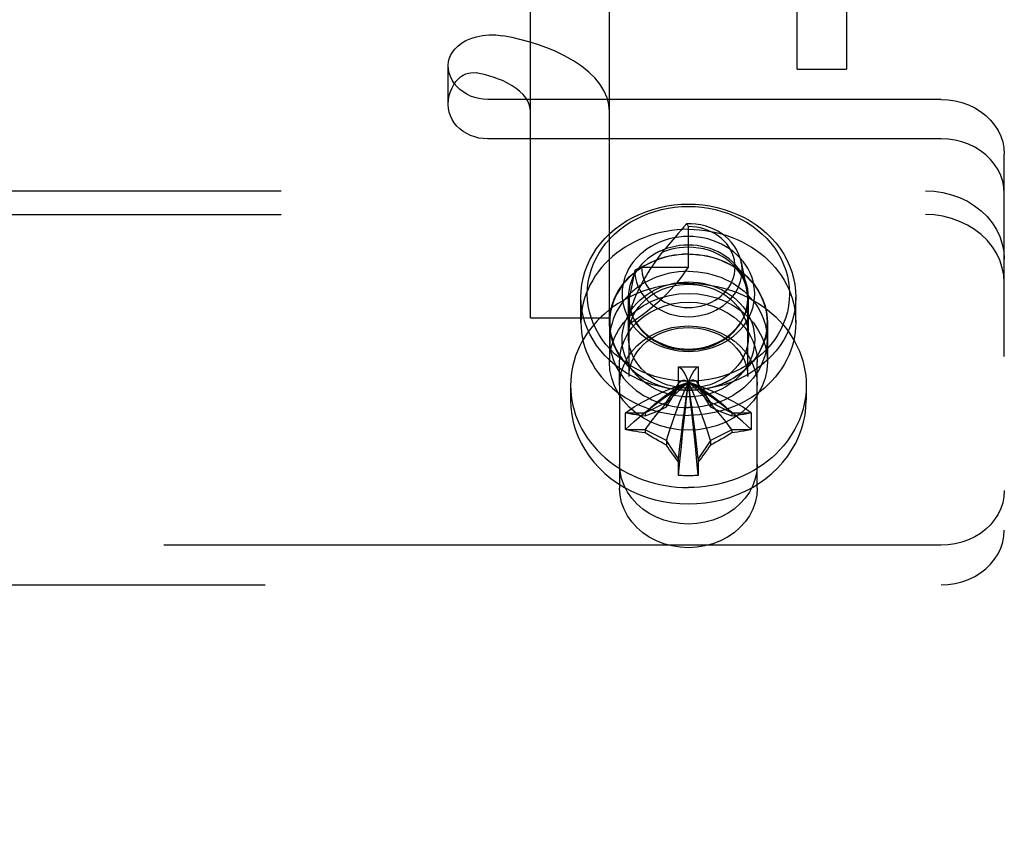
# Model space of a CAD drawing. Header units: inches. Extents: x 0 to 224, y 0 to 145.
# Tile 58 of 125: x 140.01 to 141.57, y 83.67 to 84.96. Entities that reach past the tile are written whole.
import ezdxf

# ---------------------------------------------------------------- set-up
doc = ezdxf.new("R2010")
doc.units = ezdxf.units.IN
doc.header["$LTSCALE"] = 12.302632
doc.header["$MEASUREMENT"] = 0
doc.linetypes.add('HIDDEN', pattern=[0.2, 0.1, -0.1])
doc.layers.add('02___PRT_ALL_AXES', color=7, linetype='CONTINUOUS')
doc.layers.add('DEFAULT_2', color=8, linetype='HIDDEN')

msp = doc.modelspace()

# ---------------------------------------------------------------- linework, layer by layer
at = {"layer": '02___PRT_ALL_AXES', "color": 8, "linetype": 'HIDDEN'}
for p, q in [((140.9028, 84.4782), (140.9028, 84.5182)), ((141.2428, 84.4782), (141.2428, 84.5182)), ((140.9478, 84.4782), (140.9478, 84.4157)), ((140.9483, 84.4512), (140.9483, 84.4782)), ((141.1973, 84.4512), (141.1973, 84.4782)), ((141.1978, 84.4782), (141.1978, 84.4157)), ((140.9638, 84.3782), (140.9638, 84.4157)), ((141.1818, 84.3782), (141.1818, 84.4157)), ((140.9638, 84.3782), (140.9638, 84.2159)), ((141.1818, 84.2159), (141.1818, 84.3782))]:
    msp.add_line(p, q, dxfattribs=at)
for points in [[(141.0728, 84.6255), (141.0639, 84.6253), (141.055, 84.6247), (141.0462, 84.6236), (141.0374, 84.6222), (141.0288, 84.6204), (141.0202, 84.6183), (141.0118, 84.6157), (141.0036, 84.6127), (140.9956, 84.6094), (140.9878, 84.6057), (140.9802, 84.6017), (140.9728, 84.5973), (140.9658, 84.5927), (140.959, 84.5876), (140.9526, 84.5823), (140.9464, 84.5767), (140.9407, 84.5709), (140.9352, 84.5648), (140.9302, 84.5584), (140.9255, 84.5518), (140.9213, 84.5451), (140.9175, 84.5381), (140.9141, 84.531), (140.9111, 84.5237), (140.9086, 84.5163), (140.9065, 84.5088), (140.9049, 84.5013), (140.9037, 84.4936), (140.903, 84.4859), (140.9028, 84.4782)], [(141.0728, 84.6255), (141.0817, 84.6253), (141.0905, 84.6247), (141.0994, 84.6236), (141.1081, 84.6222), (141.1168, 84.6204), (141.1253, 84.6183), (141.1337, 84.6157), (141.1419, 84.6127), (141.1499, 84.6094), (141.1578, 84.6057), (141.1654, 84.6017), (141.1727, 84.5973), (141.1798, 84.5927), (141.1865, 84.5876), (141.193, 84.5823), (141.1991, 84.5767), (141.2049, 84.5709), (141.2103, 84.5648), (141.2153, 84.5584), (141.22, 84.5518), (141.2242, 84.5451), (141.2281, 84.5381), (141.2315, 84.531), (141.2344, 84.5237), (141.237, 84.5163), (141.2391, 84.5088), (141.2407, 84.5013), (141.2418, 84.4936), (141.2425, 84.4859), (141.2428, 84.4782)], [(140.9478, 84.4782), (140.9487, 84.4914), (140.9514, 84.5041), (140.9559, 84.5166), (140.9621, 84.5285), (140.9699, 84.5397), (140.9792, 84.55), (140.9899, 84.5593), (141.0018, 84.5673), (141.0147, 84.5741), (141.0284, 84.5795), (141.0429, 84.5833), (141.0577, 84.5857), (141.0728, 84.5865), (141.0878, 84.5857), (141.1027, 84.5833), (141.1171, 84.5795), (141.1309, 84.5741), (141.1438, 84.5673), (141.1556, 84.5593), (141.1663, 84.55), (141.1756, 84.5397), (141.1834, 84.5285), (141.1896, 84.5166), (141.1941, 84.5041), (141.1968, 84.4914), (141.1978, 84.4782)], [(141.0728, 84.5861), (141.0652, 84.5859), (141.0578, 84.5853), (141.0503, 84.5843), (141.043, 84.5829), (141.0357, 84.5812), (141.0286, 84.5791), (141.0217, 84.5766), (141.0149, 84.5737), (141.0084, 84.5705), (141.002, 84.567), (140.996, 84.5631), (140.9902, 84.5589), (140.9847, 84.5545), (140.9796, 84.5497), (140.9748, 84.5447), (140.9703, 84.5395), (140.9662, 84.534), (140.9625, 84.5283), (140.9592, 84.5225), (140.9564, 84.5165), (140.9539, 84.5103), (140.9519, 84.504), (140.9503, 84.4977), (140.9492, 84.4912), (140.9485, 84.4847), (140.9483, 84.4782)], [(141.0728, 84.5861), (141.0803, 84.5859), (141.0878, 84.5853), (141.0952, 84.5843), (141.1026, 84.5829), (141.1098, 84.5812), (141.1169, 84.5791), (141.1239, 84.5766), (141.1306, 84.5737), (141.1372, 84.5705), (141.1435, 84.567), (141.1495, 84.5631), (141.1553, 84.5589), (141.1608, 84.5545), (141.166, 84.5497), (141.1708, 84.5447), (141.1752, 84.5395), (141.1793, 84.534), (141.183, 84.5283), (141.1863, 84.5225), (141.1892, 84.5165), (141.1916, 84.5103), (141.1936, 84.504), (141.1952, 84.4977), (141.1964, 84.4912), (141.197, 84.4847), (141.1973, 84.4782)], [(141.0728, 84.5591), (141.0652, 84.5589), (141.0578, 84.5583), (141.0503, 84.5573), (141.043, 84.5559), (141.0357, 84.5542), (141.0286, 84.5521), (141.0217, 84.5496), (141.0149, 84.5467), (141.0084, 84.5435), (141.002, 84.54), (140.996, 84.5361), (140.9902, 84.5319), (140.9847, 84.5275), (140.9796, 84.5227), (140.9748, 84.5177), (140.9703, 84.5125), (140.9662, 84.507), (140.9625, 84.5013), (140.9592, 84.4955), (140.9564, 84.4895), (140.9539, 84.4833), (140.9519, 84.477), (140.9503, 84.4707), (140.9492, 84.4642), (140.9485, 84.4577), (140.9483, 84.4512)], [(141.0728, 84.5591), (141.0803, 84.5589), (141.0878, 84.5583), (141.0952, 84.5573), (141.1026, 84.5559), (141.1098, 84.5542), (141.1169, 84.5521), (141.1239, 84.5496), (141.1306, 84.5467), (141.1372, 84.5435), (141.1435, 84.54), (141.1495, 84.5361), (141.1553, 84.5319), (141.1608, 84.5275), (141.166, 84.5227), (141.1708, 84.5177), (141.1752, 84.5125), (141.1793, 84.507), (141.183, 84.5013), (141.1863, 84.4955), (141.1892, 84.4895), (141.1916, 84.4833), (141.1936, 84.477), (141.1952, 84.4707), (141.1964, 84.4642), (141.197, 84.4577), (141.1973, 84.4512)], [(140.9478, 84.4157), (140.9487, 84.4289), (140.9514, 84.4416), (140.9559, 84.4541), (140.9621, 84.466), (140.9699, 84.4772), (140.9792, 84.4875), (140.9899, 84.4968), (141.0018, 84.5048), (141.0147, 84.5116), (141.0284, 84.517), (141.0429, 84.5208), (141.0577, 84.5232), (141.0728, 84.524), (141.0878, 84.5232), (141.1027, 84.5208), (141.1171, 84.517), (141.1309, 84.5116), (141.1438, 84.5048), (141.1556, 84.4968), (141.1663, 84.4875), (141.1756, 84.4772), (141.1834, 84.466), (141.1896, 84.4541), (141.1941, 84.4416), (141.1968, 84.4289), (141.1978, 84.4157)], [(140.9638, 84.4157), (140.9646, 84.4272), (140.9669, 84.4383), (140.9709, 84.4492), (140.9763, 84.4596), (140.9831, 84.4694), (140.9912, 84.4783), (141.0005, 84.4864), (141.0108, 84.4934), (141.0221, 84.4993), (141.0341, 84.504), (141.0467, 84.5074), (141.0596, 84.5094), (141.0728, 84.5101), (141.0859, 84.5094), (141.0988, 84.5074), (141.1114, 84.504), (141.1234, 84.4993), (141.1347, 84.4934), (141.145, 84.4864), (141.1544, 84.4783), (141.1625, 84.4694), (141.1693, 84.4596), (141.1747, 84.4492), (141.1786, 84.4383), (141.181, 84.4272), (141.1818, 84.4157)], [(140.9028, 84.4782), (140.903, 84.4705), (140.9037, 84.4628), (140.9049, 84.4552), (140.9065, 84.4476), (140.9086, 84.4401), (140.9111, 84.4327), (140.9141, 84.4255), (140.9175, 84.4184), (140.9213, 84.4114), (140.9255, 84.4046), (140.9302, 84.3981), (140.9352, 84.3917), (140.9407, 84.3856), (140.9464, 84.3797), (140.9526, 84.3741), (140.959, 84.3688), (140.9658, 84.3638), (140.9728, 84.3591), (140.9802, 84.3548), (140.9878, 84.3507), (140.9956, 84.3471), (141.0036, 84.3437), (141.0118, 84.3408), (141.0202, 84.3382), (141.0288, 84.336), (141.0374, 84.3342), (141.0462, 84.3328), (141.055, 84.3318), (141.0639, 84.3312), (141.0728, 84.331)], [(141.1978, 84.4782), (141.1968, 84.4651), (141.1941, 84.4523), (141.1896, 84.4399), (141.1834, 84.4279), (141.1756, 84.4167), (141.1663, 84.4065), (141.1556, 84.3972), (141.1438, 84.3891), (141.1309, 84.3824), (141.1171, 84.377), (141.1027, 84.3731), (141.0878, 84.3708), (141.0728, 84.37), (141.0577, 84.3708), (141.0429, 84.3731), (141.0284, 84.377), (141.0147, 84.3824), (141.0018, 84.3891), (140.9899, 84.3972), (140.9792, 84.4065), (140.9699, 84.4167), (140.9621, 84.4279), (140.9559, 84.4399), (140.9514, 84.4523), (140.9487, 84.4651), (140.9478, 84.4782)], [(140.9483, 84.4782), (140.9485, 84.4717), (140.9492, 84.4652), (140.9503, 84.4588), (140.9519, 84.4524), (140.9539, 84.4462), (140.9564, 84.44), (140.9592, 84.434), (140.9625, 84.4281), (140.9662, 84.4225), (140.9703, 84.417), (140.9748, 84.4117), (140.9796, 84.4067), (140.9847, 84.402), (140.9902, 84.3975), (140.996, 84.3934), (141.002, 84.3895), (141.0084, 84.386), (141.0149, 84.3828), (141.0217, 84.3799), (141.0286, 84.3774), (141.0357, 84.3753), (141.043, 84.3736), (141.0503, 84.3722), (141.0578, 84.3712), (141.0652, 84.3706), (141.0728, 84.3704)], [(141.2428, 84.4782), (141.2425, 84.4705), (141.2418, 84.4628), (141.2407, 84.4552), (141.2391, 84.4476), (141.237, 84.4401), (141.2344, 84.4327), (141.2315, 84.4255), (141.2281, 84.4184), (141.2242, 84.4114), (141.22, 84.4046), (141.2153, 84.3981), (141.2103, 84.3917), (141.2049, 84.3856), (141.1991, 84.3797), (141.193, 84.3741), (141.1865, 84.3688), (141.1798, 84.3638), (141.1727, 84.3591), (141.1654, 84.3548), (141.1578, 84.3507), (141.1499, 84.3471), (141.1419, 84.3437), (141.1337, 84.3408), (141.1253, 84.3382), (141.1168, 84.336), (141.1081, 84.3342), (141.0994, 84.3328), (141.0905, 84.3318), (141.0817, 84.3312), (141.0728, 84.331)], [(141.1973, 84.4782), (141.197, 84.4717), (141.1964, 84.4652), (141.1952, 84.4588), (141.1936, 84.4524), (141.1916, 84.4462), (141.1892, 84.44), (141.1863, 84.434), (141.183, 84.4281), (141.1793, 84.4225), (141.1752, 84.417), (141.1708, 84.4117), (141.166, 84.4067), (141.1608, 84.402), (141.1553, 84.3975), (141.1495, 84.3934), (141.1435, 84.3895), (141.1372, 84.386), (141.1306, 84.3828), (141.1239, 84.3799), (141.1169, 84.3774), (141.1098, 84.3753), (141.1026, 84.3736), (141.0952, 84.3722), (141.0878, 84.3712), (141.0803, 84.3706), (141.0728, 84.3704)], [(140.9638, 84.3782), (140.9646, 84.3897), (140.9669, 84.4008), (140.9709, 84.4117), (140.9763, 84.4221), (140.9831, 84.4319), (140.9912, 84.4408), (141.0005, 84.4489), (141.0108, 84.4559), (141.0221, 84.4618), (141.0341, 84.4665), (141.0467, 84.4699), (141.0596, 84.4719), (141.0728, 84.4726), (141.0859, 84.4719), (141.0988, 84.4699), (141.1114, 84.4665), (141.1234, 84.4618), (141.1347, 84.4559), (141.145, 84.4489), (141.1544, 84.4408), (141.1625, 84.4319), (141.1693, 84.4221), (141.1747, 84.4117), (141.1786, 84.4008), (141.181, 84.3897), (141.1818, 84.3782)], [(140.9483, 84.4512), (140.9485, 84.4447), (140.9492, 84.4382), (140.9503, 84.4318), (140.9519, 84.4254), (140.9539, 84.4192), (140.9564, 84.413), (140.9592, 84.407), (140.9625, 84.4011), (140.9662, 84.3955), (140.9703, 84.39), (140.9748, 84.3847), (140.9796, 84.3797), (140.9847, 84.375), (140.9902, 84.3705), (140.996, 84.3664), (141.002, 84.3625), (141.0084, 84.359), (141.0149, 84.3558), (141.0217, 84.3529), (141.0286, 84.3504), (141.0357, 84.3483), (141.043, 84.3466), (141.0503, 84.3452), (141.0578, 84.3442), (141.0652, 84.3436), (141.0728, 84.3434)], [(141.1973, 84.4512), (141.197, 84.4447), (141.1964, 84.4382), (141.1952, 84.4318), (141.1936, 84.4254), (141.1916, 84.4192), (141.1892, 84.413), (141.1863, 84.407), (141.183, 84.4011), (141.1793, 84.3955), (141.1752, 84.39), (141.1708, 84.3847), (141.166, 84.3797), (141.1608, 84.375), (141.1553, 84.3705), (141.1495, 84.3664), (141.1435, 84.3625), (141.1372, 84.359), (141.1306, 84.3558), (141.1239, 84.3529), (141.1169, 84.3504), (141.1098, 84.3483), (141.1026, 84.3466), (141.0952, 84.3452), (141.0878, 84.3442), (141.0803, 84.3436), (141.0728, 84.3434)], [(141.1978, 84.4157), (141.1968, 84.4026), (141.1941, 84.3898), (141.1896, 84.3774), (141.1834, 84.3654), (141.1756, 84.3542), (141.1663, 84.344), (141.1556, 84.3347), (141.1438, 84.3266), (141.1309, 84.3199), (141.1171, 84.3145), (141.1027, 84.3106), (141.0878, 84.3083), (141.0728, 84.3075), (141.0577, 84.3083), (141.0429, 84.3106), (141.0284, 84.3145), (141.0147, 84.3199), (141.0018, 84.3266), (140.9899, 84.3347), (140.9792, 84.344), (140.9699, 84.3542), (140.9621, 84.3654), (140.9559, 84.3774), (140.9514, 84.3898), (140.9487, 84.4026), (140.9478, 84.4157)], [(141.1818, 84.2534), (141.181, 84.2419), (141.1786, 84.2308), (141.1747, 84.2199), (141.1693, 84.2095), (141.1625, 84.1997), (141.1544, 84.1908), (141.145, 84.1827), (141.1347, 84.1757), (141.1234, 84.1698), (141.1114, 84.1651), (141.0988, 84.1617), (141.0859, 84.1596), (141.0728, 84.159), (141.0596, 84.1596), (141.0467, 84.1617), (141.0341, 84.1651), (141.0221, 84.1698), (141.0108, 84.1757), (141.0005, 84.1827), (140.9912, 84.1908), (140.9831, 84.1997), (140.9763, 84.2095), (140.9709, 84.2199), (140.9669, 84.2308), (140.9646, 84.2419), (140.9638, 84.2534)], [(141.1818, 84.2159), (141.181, 84.2044), (141.1786, 84.1933), (141.1747, 84.1824), (141.1693, 84.172), (141.1625, 84.1622), (141.1544, 84.1533), (141.145, 84.1452), (141.1347, 84.1382), (141.1234, 84.1323), (141.1114, 84.1276), (141.0988, 84.1242), (141.0859, 84.1221), (141.0728, 84.1215), (141.0596, 84.1221), (141.0467, 84.1242), (141.0341, 84.1276), (141.0221, 84.1323), (141.0108, 84.1382), (141.0005, 84.1452), (140.9912, 84.1533), (140.9831, 84.1622), (140.9763, 84.172), (140.9709, 84.1824), (140.9669, 84.1933), (140.9646, 84.2044), (140.9638, 84.2159)]]:
    msp.add_lwpolyline(points, dxfattribs=at)
at = {"layer": 'DEFAULT_2', "color": 8, "linetype": 'HIDDEN'}
for p, q in [((141.2448, 84.8792), (141.2448, 85.9712)), ((141.3228, 85.9712), (141.3228, 84.8792)), ((140.8228, 84.4852), (140.8228, 85.8013)), ((140.9478, 84.4852), (140.9478, 85.8013)), ((140.6928, 84.8228), (140.6928, 84.8853)), ((141.2448, 84.8792), (141.3228, 84.8792)), ((141.4728, 84.8311), (140.7553, 84.8311)), ((141.4728, 84.7686), (140.7553, 84.7686)), ((141.5728, 84.5406), (141.5728, 84.7445)), ((139.1978, 84.6864), (141.4478, 84.6864)), ((139.1978, 84.6489), (141.4478, 84.6489)), ((141.0728, 84.5657), (141.0728, 84.6298)), ((141.1565, 84.5735), (141.1653, 84.5298)), ((140.9878, 84.5608), (140.9788, 84.5157)), ((140.9988, 84.5657), (140.9878, 84.5608)), ((140.9988, 84.5657), (141.0728, 84.5657)), ((141.5728, 81.9634), (141.5728, 84.5406)), ((140.9778, 84.4562), (140.9778, 84.5182)), ((140.9788, 84.3923), (140.9788, 84.5157)), ((141.1668, 84.3923), (141.1668, 84.5157)), ((141.1678, 84.4562), (141.1678, 84.5182)), ((140.8228, 84.4851), (140.9478, 84.4851)), ((141.0573, 84.4077), (141.0882, 84.4077)), ((141.0573, 84.4067), (141.0573, 84.4077)), ((141.0573, 84.3759), (141.0573, 84.4067)), ((141.0882, 84.4077), (141.0883, 84.4067)), ((141.0883, 84.4067), (141.0883, 84.3759)), ((141.0379, 84.3518), (141.0578, 84.3817)), ((141.0573, 84.3809), (141.0578, 84.3817)), ((141.0703, 84.3824), (141.0728, 84.3836)), ((141.0715, 84.383), (141.0728, 84.3836)), ((141.0752, 84.3824), (141.0728, 84.3836)), ((141.1077, 84.3518), (141.0877, 84.3817)), ((141.0883, 84.3809), (141.0877, 84.3817)), ((140.8863, 84.3782), (140.8863, 84.355)), ((141.2593, 84.3782), (141.2593, 84.355)), ((141.0043, 84.335), (141.0379, 84.3518)), ((141.0379, 84.3518), (141.039, 84.3536)), ((141.0379, 84.3518), (141.0379, 84.3443)), ((141.1077, 84.3518), (141.1065, 84.3536)), ((141.1077, 84.3518), (141.1077, 84.3443)), ((141.1077, 84.3518), (141.1413, 84.335)), ((140.9735, 84.3352), (140.9745, 84.335)), ((140.9745, 84.335), (141.0043, 84.335)), ((141.0043, 84.335), (141.0043, 84.33)), ((141.1413, 84.335), (141.1711, 84.335)), ((141.1413, 84.335), (141.1413, 84.33)), ((141.1711, 84.335), (141.172, 84.3352)), ((140.9745, 84.3081), (140.9735, 84.3084)), ((141.0043, 84.3081), (140.9745, 84.3081)), ((141.0043, 84.3081), (141.0043, 84.3031)), ((141.0379, 84.2913), (141.0043, 84.3081)), ((141.1413, 84.3081), (141.1077, 84.2913)), ((141.1711, 84.3081), (141.1413, 84.3081)), ((141.1413, 84.3081), (141.1413, 84.3031)), ((141.172, 84.3084), (141.1711, 84.3081)), ((141.0379, 84.2913), (141.0379, 84.2839)), ((141.0573, 84.2622), (141.0379, 84.2913)), ((141.1077, 84.2913), (141.0883, 84.2622)), ((141.1077, 84.2913), (141.1077, 84.2839)), ((141.0573, 84.2364), (141.0573, 84.2622)), ((141.0883, 84.2622), (141.0883, 84.2364)), ((141.0573, 84.2358), (141.0573, 84.2364)), ((141.0883, 84.2364), (141.0882, 84.2358)), ((141.4728, 84.1253), (139.1728, 84.1253)), ((139.1728, 84.0628), (141.4728, 84.0628))]:
    msp.add_line(p, q, dxfattribs=at)
for points in [[(140.6928, 84.8853), (140.6931, 84.8904), (140.6944, 84.8955), (140.6964, 84.9006), (140.6993, 84.9057), (140.7032, 84.9107), (140.7081, 84.9155), (140.7139, 84.92), (140.7207, 84.9241), (140.7285, 84.9276), (140.7372, 84.9304), (140.7469, 84.9324), (140.7573, 84.9334), (140.768, 84.9332), (140.7792, 84.9318)], [(140.8608, 84.9078), (140.8485, 84.9129), (140.8357, 84.9175), (140.8222, 84.9217), (140.8083, 84.9256), (140.794, 84.9289), (140.7792, 84.9318)], [(140.9478, 84.8119), (140.9468, 84.8228), (140.9441, 84.8335), (140.9395, 84.8441), (140.9331, 84.8545), (140.925, 84.8645), (140.9152, 84.8742), (140.9038, 84.8835), (140.8909, 84.8922), (140.8766, 84.9003), (140.8608, 84.9078)], [(140.7553, 84.8311), (140.7482, 84.8315), (140.7413, 84.8325), (140.7346, 84.8342), (140.7281, 84.8365), (140.722, 84.8394), (140.7163, 84.843), (140.7111, 84.847), (140.7064, 84.8515), (140.7023, 84.8565), (140.699, 84.8618), (140.6963, 84.8674), (140.6943, 84.8732), (140.6932, 84.8792), (140.6928, 84.8853)], [(140.6928, 84.8228), (140.6933, 84.8303), (140.6944, 84.8372), (140.6963, 84.8437), (140.6987, 84.8495), (140.7016, 84.8548), (140.7048, 84.8594), (140.7085, 84.8634), (140.7123, 84.8667), (140.7163, 84.8694), (140.7205, 84.8714), (140.7246, 84.8727), (140.7287, 84.8734), (140.7328, 84.8735), (140.7368, 84.873)], [(140.7784, 84.8608), (140.7722, 84.8634), (140.7656, 84.8657), (140.7588, 84.8679), (140.7517, 84.8698), (140.7444, 84.8716), (140.7368, 84.873)], [(140.8228, 84.8119), (140.8223, 84.8174), (140.8209, 84.8229), (140.8185, 84.8283), (140.8153, 84.8336), (140.8112, 84.8387), (140.8062, 84.8437), (140.8004, 84.8484), (140.7938, 84.8528), (140.7865, 84.857), (140.7784, 84.8608)], [(140.7553, 84.7686), (140.7482, 84.769), (140.7413, 84.77), (140.7346, 84.7717), (140.7281, 84.774), (140.722, 84.7769), (140.7163, 84.7805), (140.7111, 84.7845), (140.7064, 84.789), (140.7023, 84.794), (140.699, 84.7993), (140.6963, 84.8049), (140.6943, 84.8107), (140.6932, 84.8167), (140.6928, 84.8228)], [(141.4728, 84.8311), (141.484, 84.8306), (141.495, 84.829), (141.5058, 84.8263), (141.5162, 84.8226), (141.526, 84.8179), (141.5351, 84.8122), (141.5435, 84.8058), (141.5509, 84.7985), (141.5574, 84.7906), (141.5629, 84.7821), (141.5671, 84.7731), (141.5703, 84.7638), (141.5721, 84.7543), (141.5728, 84.7445)], [(141.5728, 84.682), (141.5721, 84.6918), (141.5703, 84.7013), (141.5671, 84.7106), (141.5629, 84.7196), (141.5574, 84.7281), (141.5509, 84.736), (141.5435, 84.7433), (141.5351, 84.7497), (141.526, 84.7554), (141.5162, 84.7601), (141.5058, 84.7638), (141.495, 84.7665), (141.484, 84.7681), (141.4728, 84.7686)], [(141.4478, 84.6864), (141.4618, 84.6857), (141.4756, 84.6837), (141.489, 84.6803), (141.502, 84.6756), (141.5143, 84.6698), (141.5257, 84.6628), (141.5361, 84.6547), (141.5455, 84.6456), (141.5536, 84.6357), (141.5604, 84.6251), (141.5657, 84.6139), (141.5696, 84.6022), (141.572, 84.5903), (141.5728, 84.5781)], [(140.9028, 84.5182), (140.9032, 84.5283), (140.9044, 84.5383), (140.9063, 84.5483), (140.9091, 84.558), (140.9126, 84.5676), (140.9169, 84.577), (140.9219, 84.5861), (140.9276, 84.5949), (140.934, 84.6033), (140.9411, 84.6113), (140.9487, 84.6189), (140.957, 84.626), (140.9657, 84.6326), (140.975, 84.6387), (140.9848, 84.6442), (140.9949, 84.6491), (141.0055, 84.6534), (141.0163, 84.6571), (141.0274, 84.6601), (141.0386, 84.6625), (141.05, 84.6641), (141.0614, 84.6651), (141.0728, 84.6655)], [(141.0728, 84.6655), (141.0842, 84.6651), (141.0956, 84.6641), (141.1069, 84.6625), (141.1182, 84.6601), (141.1292, 84.6571), (141.1401, 84.6534), (141.1506, 84.6491), (141.1608, 84.6442), (141.1705, 84.6387), (141.1798, 84.6326), (141.1886, 84.626), (141.1968, 84.6189), (141.2045, 84.6113), (141.2115, 84.6033), (141.2179, 84.5949), (141.2236, 84.5861), (141.2286, 84.577), (141.2329, 84.5676), (141.2364, 84.558), (141.2392, 84.5483), (141.2412, 84.5383), (141.2424, 84.5283), (141.2428, 84.5182)], [(141.0728, 84.3847), (141.062, 84.385), (141.0513, 84.3859), (141.0406, 84.3875), (141.03, 84.3897), (141.0196, 84.3925), (141.0094, 84.396), (140.9995, 84.4), (140.99, 84.4047), (140.9808, 84.4099), (140.972, 84.4156), (140.9638, 84.4218), (140.956, 84.4285), (140.9488, 84.4356), (140.9422, 84.4432), (140.9362, 84.4511), (140.9308, 84.4594), (140.9261, 84.4679), (140.922, 84.4767), (140.9187, 84.4858), (140.9161, 84.495), (140.9143, 84.5043), (140.9131, 84.5138), (140.9128, 84.5232), (140.9131, 84.5327), (140.9143, 84.5421), (140.9161, 84.5515), (140.9187, 84.5607), (140.922, 84.5697), (140.9261, 84.5786), (140.9308, 84.5871), (140.9362, 84.5954), (140.9422, 84.6033), (140.9488, 84.6108), (140.956, 84.618), (140.9638, 84.6247), (140.972, 84.6309), (140.9808, 84.6366), (140.9899, 84.6418), (140.9995, 84.6464), (141.0094, 84.6505), (141.0196, 84.6539), (141.03, 84.6568), (141.0406, 84.659), (141.0513, 84.6605), (141.062, 84.6615), (141.0728, 84.6618)], [(141.0728, 84.6618), (141.0835, 84.6615), (141.0942, 84.6605), (141.1049, 84.659), (141.1155, 84.6568), (141.1259, 84.6539), (141.1361, 84.6505), (141.146, 84.6464), (141.1556, 84.6418), (141.1648, 84.6366), (141.1735, 84.6309), (141.1818, 84.6247), (141.1895, 84.618), (141.1967, 84.6108), (141.2034, 84.6033), (141.2094, 84.5954), (141.2147, 84.5871), (141.2195, 84.5786), (141.2235, 84.5697), (141.2268, 84.5607), (141.2294, 84.5515), (141.2313, 84.5421), (141.2324, 84.5327), (141.2328, 84.5232), (141.2324, 84.5138), (141.2313, 84.5043), (141.2294, 84.495), (141.2268, 84.4858), (141.2235, 84.4767), (141.2195, 84.4679), (141.2147, 84.4594), (141.2094, 84.4511), (141.2034, 84.4432), (141.1967, 84.4356), (141.1895, 84.4285), (141.1818, 84.4218), (141.1735, 84.4156), (141.1648, 84.4099), (141.1556, 84.4047), (141.146, 84.4), (141.1361, 84.396), (141.1259, 84.3925), (141.1155, 84.3897), (141.1049, 84.3875), (141.0942, 84.3859), (141.0835, 84.385), (141.0728, 84.3847)], [(141.5728, 84.5406), (141.572, 84.5528), (141.5696, 84.5647), (141.5657, 84.5764), (141.5604, 84.5876), (141.5536, 84.5982), (141.5455, 84.6081), (141.5361, 84.6172), (141.5257, 84.6253), (141.5143, 84.6323), (141.502, 84.6381), (141.489, 84.6428), (141.4756, 84.6462), (141.4618, 84.6482), (141.4478, 84.6489)], [(141.0696, 84.6343), (141.0656, 84.6294), (141.0613, 84.6242), (141.0567, 84.6187), (141.0518, 84.613)], [(141.1565, 84.5735), (141.1561, 84.5753), (141.1543, 84.5816), (141.1518, 84.5878), (141.1488, 84.5937), (141.1452, 84.5993), (141.141, 84.6047), (141.1362, 84.6097), (141.131, 84.6144), (141.1253, 84.6186), (141.1193, 84.6224), (141.1128, 84.6257), (141.1061, 84.6285), (141.0991, 84.6308), (141.0919, 84.6325), (141.0845, 84.6337), (141.077, 84.6343), (141.0696, 84.6343)], [(141.0696, 84.6343), (141.0704, 84.6331), (141.0712, 84.632), (141.072, 84.6309), (141.0728, 84.6298)], [(140.9988, 84.5657), (140.999, 84.5603), (140.9998, 84.5548), (141.0012, 84.5494), (141.0031, 84.5441), (141.0055, 84.5389), (141.0085, 84.534), (141.0119, 84.5292), (141.0159, 84.5248), (141.0202, 84.5206), (141.025, 84.5168), (141.0301, 84.5134), (141.0355, 84.5104), (141.0412, 84.5078), (141.0472, 84.5056), (141.0533, 84.5039), (141.0596, 84.5027), (141.066, 84.5019), (141.0725, 84.5017), (141.079, 84.5019), (141.0854, 84.5026), (141.0917, 84.5038), (141.0979, 84.5054), (141.1038, 84.5076), (141.1096, 84.5101), (141.115, 84.5131), (141.1202, 84.5165), (141.1249, 84.5203), (141.1293, 84.5244), (141.1333, 84.5288), (141.1368, 84.5336), (141.1398, 84.5385), (141.1422, 84.5437), (141.1442, 84.549), (141.1456, 84.5545), (141.1465, 84.56), (141.1468, 84.5656), (141.1465, 84.5712), (141.1457, 84.5768), (141.1443, 84.5822), (141.1423, 84.5876), (141.1399, 84.5927), (141.1369, 84.5977), (141.1334, 84.6024), (141.1295, 84.6069), (141.1251, 84.611), (141.1204, 84.6148), (141.1153, 84.6182), (141.1098, 84.6212), (141.1041, 84.6238), (141.0981, 84.6259), (141.092, 84.6276), (141.0856, 84.6288), (141.0793, 84.6296), (141.0728, 84.6298)], [(141.0728, 84.6142), (141.0651, 84.6139), (141.0574, 84.6132), (141.0498, 84.612), (141.0422, 84.6102), (141.0347, 84.608), (141.0275, 84.6053), (141.0205, 84.6021), (141.0138, 84.5985), (141.0074, 84.5944), (141.0015, 84.59), (140.9959, 84.5852), (140.9908, 84.58), (140.9861, 84.5746), (140.9819, 84.5688), (140.9782, 84.5628), (140.9751, 84.5565), (140.9724, 84.5501), (140.9704, 84.5435), (140.9689, 84.5368), (140.9681, 84.53), (140.9678, 84.5232), (140.9681, 84.5164), (140.9689, 84.5097), (140.9704, 84.503), (140.9725, 84.4964), (140.9751, 84.4899), (140.9782, 84.4837), (140.9819, 84.4777), (140.9861, 84.4719), (140.9908, 84.4664), (140.9959, 84.4613), (141.0015, 84.4565), (141.0074, 84.4521), (141.0138, 84.448), (141.0205, 84.4444), (141.0275, 84.4412), (141.0348, 84.4385), (141.0422, 84.4362), (141.0498, 84.4345), (141.0575, 84.4333), (141.0651, 84.4325), (141.0728, 84.4323)], [(141.0728, 84.6005), (141.0658, 84.6003), (141.0589, 84.5996), (141.052, 84.5985), (141.0451, 84.5969), (141.0384, 84.5949), (141.0318, 84.5925), (141.0255, 84.5896), (141.0194, 84.5863), (141.0136, 84.5826), (141.0082, 84.5786), (141.0032, 84.5743), (140.9986, 84.5696), (140.9943, 84.5647), (140.9905, 84.5595), (140.9872, 84.554), (140.9844, 84.5484), (140.982, 84.5425), (140.9802, 84.5366), (140.9788, 84.5305), (140.978, 84.5244), (140.9778, 84.5182)], [(141.0518, 84.613), (141.0414, 84.601), (141.0361, 84.5948), (141.0308, 84.5886)], [(141.0728, 84.4323), (141.0804, 84.4325), (141.0881, 84.4333), (141.0957, 84.4345), (141.1033, 84.4362), (141.1108, 84.4385), (141.118, 84.4412), (141.1251, 84.4444), (141.1318, 84.448), (141.1381, 84.4521), (141.1441, 84.4565), (141.1496, 84.4613), (141.1548, 84.4664), (141.1594, 84.4719), (141.1636, 84.4777), (141.1673, 84.4837), (141.1705, 84.49), (141.1731, 84.4964), (141.1751, 84.503), (141.1766, 84.5097), (141.1775, 84.5164), (141.1778, 84.5232), (141.1775, 84.53), (141.1766, 84.5368), (141.1751, 84.5435), (141.1731, 84.5501), (141.1705, 84.5565), (141.1673, 84.5628), (141.1636, 84.5688), (141.1594, 84.5746), (141.1548, 84.58), (141.1496, 84.5852), (141.1441, 84.59), (141.1381, 84.5944), (141.1317, 84.5985), (141.125, 84.6021), (141.118, 84.6053), (141.1108, 84.608), (141.1033, 84.6102), (141.0957, 84.612), (141.0881, 84.6132), (141.0804, 84.6139), (141.0728, 84.6142)], [(141.1678, 84.5182), (141.1675, 84.5244), (141.1667, 84.5305), (141.1654, 84.5366), (141.1635, 84.5425), (141.1612, 84.5484), (141.1583, 84.554), (141.155, 84.5595), (141.1512, 84.5647), (141.147, 84.5696), (141.1423, 84.5743), (141.1373, 84.5786), (141.1319, 84.5826), (141.1261, 84.5863), (141.1201, 84.5896), (141.1137, 84.5925), (141.1072, 84.5949), (141.1004, 84.5969), (141.0936, 84.5985), (141.0866, 84.5996), (141.0797, 84.6003), (141.0728, 84.6005)], [(141.0308, 84.5886), (141.0267, 84.583), (141.0228, 84.5776), (141.0191, 84.5722), (141.0155, 84.5669), (141.012, 84.5617), (141.0088, 84.5567), (141.0057, 84.5517), (141.0029, 84.5469), (141.0002, 84.5423), (140.9978, 84.5378), (140.9955, 84.5334), (140.9934, 84.5292), (140.9915, 84.5251), (140.9897, 84.5211), (140.9881, 84.5172), (140.9866, 84.5134), (140.9852, 84.5096), (140.984, 84.5058), (140.9828, 84.502), (140.9818, 84.4982), (140.9809, 84.4943), (140.9801, 84.4905), (140.9795, 84.4867), (140.9791, 84.4829), (140.9789, 84.4793), (140.9788, 84.4757)], [(141.0728, 84.5971), (141.0656, 84.5969), (141.0584, 84.5962), (141.0513, 84.595), (141.0443, 84.5933), (141.0374, 84.5912), (141.0308, 84.5886)], [(141.1653, 84.5298), (141.1635, 84.5369), (141.1611, 84.5437), (141.1579, 84.5502), (141.1541, 84.5566), (141.1497, 84.5626), (141.1446, 84.5682), (141.1391, 84.5734), (141.133, 84.5782), (141.1264, 84.5826), (141.1195, 84.5864), (141.1122, 84.5896), (141.1046, 84.5923), (141.0968, 84.5944), (141.0888, 84.5959), (141.0808, 84.5968), (141.0728, 84.5971)], [(140.9878, 84.5608), (140.9881, 84.5544), (140.989, 84.5481), (140.9906, 84.5419), (140.9928, 84.5357), (140.9957, 84.5297), (140.9991, 84.524), (141.0032, 84.5185), (141.0077, 84.5134), (141.0128, 84.5086), (141.0183, 84.5042), (141.0243, 84.5003), (141.0306, 84.4969), (141.0372, 84.4939), (141.0442, 84.4914), (141.0513, 84.4895), (141.0586, 84.4882), (141.0661, 84.4874), (141.0735, 84.4872), (141.081, 84.4875), (141.0884, 84.4884), (141.0957, 84.4899), (141.1028, 84.4919), (141.1097, 84.4945), (141.1163, 84.4975), (141.1225, 84.5011), (141.1284, 84.5051), (141.1338, 84.5096), (141.1388, 84.5144), (141.1432, 84.5196), (141.1471, 84.5251), (141.1505, 84.531), (141.1532, 84.537), (141.1553, 84.5432), (141.1568, 84.5496), (141.1576, 84.556), (141.1577, 84.5625), (141.1572, 84.5689), (141.1565, 84.5735)], [(140.9788, 84.4757), (140.9865, 84.4808), (140.994, 84.486), (141.0012, 84.4912), (141.0082, 84.4966), (141.015, 84.502), (141.0215, 84.5075), (141.0278, 84.513), (141.0338, 84.5186), (141.0396, 84.5243), (141.0451, 84.5301), (141.0504, 84.5359), (141.0554, 84.5417), (141.0601, 84.5477), (141.0646, 84.5536), (141.0688, 84.5597), (141.0728, 84.5657)], [(141.0728, 84.5398), (141.0636, 84.5396), (141.0545, 84.539), (141.0454, 84.538), (141.0364, 84.5366), (141.0275, 84.5349), (141.0186, 84.5328), (141.0099, 84.5303), (141.0014, 84.5275), (140.993, 84.5242), (140.9849, 84.5207), (140.9769, 84.5168), (140.9692, 84.5125), (140.9617, 84.508), (140.9545, 84.5031), (140.9475, 84.4979), (140.9409, 84.4924), (140.9346, 84.4867), (140.9286, 84.4807), (140.923, 84.4745), (140.9177, 84.468), (140.9128, 84.4613), (140.9083, 84.4544), (140.9042, 84.4473), (140.9005, 84.44), (140.8972, 84.4326), (140.8943, 84.4251), (140.8919, 84.4175), (140.8898, 84.4097), (140.8883, 84.4019), (140.8872, 84.3941), (140.8865, 84.3862), (140.8863, 84.3782)], [(141.0728, 84.3603), (141.0651, 84.3605), (141.0575, 84.3613), (141.0498, 84.3625), (141.0422, 84.3642), (141.0348, 84.3665), (141.0275, 84.3692), (141.0205, 84.3724), (141.0138, 84.376), (141.0074, 84.3801), (141.0015, 84.3845), (140.9959, 84.3893), (140.9908, 84.3944), (140.9861, 84.3999), (140.9819, 84.4057), (140.9782, 84.4117), (140.9751, 84.4179), (140.9725, 84.4244), (140.9704, 84.431), (140.9689, 84.4377), (140.9681, 84.4444), (140.9678, 84.4512), (140.9681, 84.458), (140.9689, 84.4648), (140.9704, 84.4715), (140.9724, 84.4781), (140.9751, 84.4845), (140.9782, 84.4908), (140.9819, 84.4968), (140.9861, 84.5026), (140.9908, 84.508), (140.9959, 84.5132), (141.0015, 84.518), (141.0074, 84.5224), (141.0138, 84.5265), (141.0205, 84.5301), (141.0275, 84.5333), (141.0347, 84.536), (141.0422, 84.5382), (141.0498, 84.54), (141.0574, 84.5412), (141.0651, 84.5419), (141.0728, 84.5422)], [(140.9778, 84.4562), (140.978, 84.4624), (140.9788, 84.4685), (140.9802, 84.4746), (140.982, 84.4805), (140.9844, 84.4864), (140.9872, 84.492), (140.9905, 84.4975), (140.9943, 84.5027), (140.9986, 84.5076), (141.0032, 84.5123), (141.0082, 84.5166), (141.0136, 84.5206), (141.0194, 84.5243), (141.0255, 84.5276), (141.0318, 84.5305), (141.0384, 84.5329), (141.0451, 84.5349), (141.052, 84.5365), (141.0589, 84.5376), (141.0658, 84.5383), (141.0728, 84.5385)], [(141.0728, 84.5422), (141.0804, 84.5419), (141.0881, 84.5412), (141.0957, 84.54), (141.1033, 84.5382), (141.1108, 84.536), (141.118, 84.5333), (141.125, 84.5301), (141.1317, 84.5265), (141.1381, 84.5224), (141.1441, 84.518), (141.1496, 84.5132), (141.1548, 84.508), (141.1594, 84.5026), (141.1636, 84.4968), (141.1673, 84.4908), (141.1705, 84.4845), (141.1731, 84.4781), (141.1751, 84.4715), (141.1766, 84.4648), (141.1775, 84.458), (141.1778, 84.4512), (141.1775, 84.4444), (141.1766, 84.4377), (141.1751, 84.431), (141.1731, 84.4244), (141.1705, 84.418), (141.1673, 84.4117), (141.1636, 84.4057), (141.1594, 84.3999), (141.1548, 84.3944), (141.1496, 84.3893), (141.1441, 84.3845), (141.1381, 84.3801), (141.1318, 84.376), (141.1251, 84.3724), (141.118, 84.3692), (141.1108, 84.3665), (141.1033, 84.3642), (141.0957, 84.3625), (141.0881, 84.3613), (141.0804, 84.3605), (141.0728, 84.3603)], [(141.0728, 84.5398), (141.0819, 84.5396), (141.091, 84.539), (141.1001, 84.538), (141.1092, 84.5366), (141.1181, 84.5349), (141.1269, 84.5328), (141.1356, 84.5303), (141.1441, 84.5275), (141.1525, 84.5242), (141.1607, 84.5207), (141.1686, 84.5168), (141.1764, 84.5125), (141.1839, 84.508), (141.1911, 84.5031), (141.198, 84.4979), (141.2046, 84.4924), (141.211, 84.4867), (141.2169, 84.4807), (141.2226, 84.4745), (141.2278, 84.468), (141.2327, 84.4613), (141.2372, 84.4544), (141.2414, 84.4473), (141.2451, 84.44), (141.2484, 84.4326), (141.2512, 84.4251), (141.2537, 84.4175), (141.2557, 84.4097), (141.2572, 84.4019), (141.2584, 84.3941), (141.259, 84.3862), (141.2593, 84.3782)], [(141.0728, 84.5385), (141.0797, 84.5383), (141.0866, 84.5376), (141.0936, 84.5365), (141.1004, 84.5349), (141.1072, 84.5329), (141.1137, 84.5305), (141.1201, 84.5276), (141.1261, 84.5243), (141.1319, 84.5206), (141.1373, 84.5166), (141.1423, 84.5123), (141.147, 84.5076), (141.1512, 84.5027), (141.155, 84.4975), (141.1583, 84.492), (141.1612, 84.4864), (141.1635, 84.4805), (141.1654, 84.4746), (141.1667, 84.4685), (141.1675, 84.4624), (141.1678, 84.4562)], [(141.1668, 84.5157), (141.1664, 84.5229), (141.1653, 84.5298)], [(141.0728, 84.371), (141.0614, 84.3713), (141.05, 84.3723), (141.0386, 84.374), (141.0274, 84.3764), (141.0163, 84.3794), (141.0055, 84.383), (140.9949, 84.3873), (140.9848, 84.3923), (140.975, 84.3978), (140.9657, 84.4039), (140.957, 84.4105), (140.9487, 84.4176), (140.9411, 84.4251), (140.934, 84.4332), (140.9276, 84.4416), (140.9219, 84.4504), (140.9169, 84.4595), (140.9126, 84.4688), (140.9091, 84.4784), (140.9063, 84.4882), (140.9044, 84.4981), (140.9032, 84.5082), (140.9028, 84.5182)], [(140.9778, 84.5182), (140.978, 84.5121), (140.9788, 84.5059), (140.9802, 84.4999), (140.982, 84.4939), (140.9844, 84.4881), (140.9872, 84.4825), (140.9906, 84.477), (140.9943, 84.4718), (140.9986, 84.4668), (141.0032, 84.4622), (141.0082, 84.4578), (141.0137, 84.4538), (141.0194, 84.4502), (141.0255, 84.4469), (141.0318, 84.444), (141.0384, 84.4415), (141.0451, 84.4395), (141.052, 84.438), (141.0589, 84.4368), (141.0659, 84.4362), (141.0728, 84.436)], [(140.9788, 84.5157), (140.9791, 84.5086), (140.9802, 84.5016), (140.982, 84.4946), (140.9845, 84.4878), (140.9876, 84.4812), (140.9914, 84.4749), (140.9959, 84.4689), (141.0009, 84.4633), (141.0065, 84.458), (141.0125, 84.4532), (141.0191, 84.4489), (141.0261, 84.4451), (141.0334, 84.4418), (141.041, 84.4391), (141.0488, 84.437), (141.0567, 84.4355), (141.0647, 84.4346), (141.0728, 84.4343)], [(141.0728, 84.436), (141.0797, 84.4362), (141.0866, 84.4368), (141.0936, 84.438), (141.1004, 84.4395), (141.1072, 84.4415), (141.1137, 84.444), (141.1201, 84.4469), (141.1261, 84.4502), (141.1319, 84.4538), (141.1373, 84.4579), (141.1423, 84.4622), (141.147, 84.4669), (141.1512, 84.4718), (141.155, 84.477), (141.1583, 84.4825), (141.1612, 84.4881), (141.1635, 84.4939), (141.1654, 84.4999), (141.1667, 84.506), (141.1675, 84.5121), (141.1678, 84.5182)], [(141.2428, 84.5182), (141.2424, 84.5082), (141.2412, 84.4981), (141.2392, 84.4882), (141.2364, 84.4784), (141.2329, 84.4688), (141.2286, 84.4595), (141.2236, 84.4504), (141.2179, 84.4416), (141.2115, 84.4332), (141.2045, 84.4252), (141.1968, 84.4176), (141.1886, 84.4105), (141.1798, 84.4039), (141.1705, 84.3978), (141.1608, 84.3923), (141.1506, 84.3873), (141.1401, 84.383), (141.1292, 84.3794), (141.1182, 84.3764), (141.1069, 84.374), (141.0956, 84.3723), (141.0842, 84.3713), (141.0728, 84.371)], [(141.0728, 84.4343), (141.0808, 84.4346), (141.0888, 84.4355), (141.0968, 84.437), (141.1046, 84.4391), (141.1122, 84.4418), (141.1195, 84.4451), (141.1264, 84.4489), (141.133, 84.4532), (141.1391, 84.458), (141.1446, 84.4633), (141.1497, 84.4689), (141.1541, 84.4749), (141.1579, 84.4812), (141.1611, 84.4878), (141.1635, 84.4946), (141.1653, 84.5016), (141.1664, 84.5086), (141.1668, 84.5157)], [(140.9788, 84.3923), (140.9792, 84.3993), (140.9803, 84.4063), (140.9822, 84.413), (140.9848, 84.4196), (140.988, 84.4258), (140.9919, 84.4318), (140.9964, 84.4375), (141.0014, 84.4428), (141.007, 84.4477), (141.013, 84.4522), (141.0195, 84.4562), (141.0263, 84.4598), (141.0335, 84.4628), (141.041, 84.4654), (141.0487, 84.4674), (141.0566, 84.4688), (141.0647, 84.4697), (141.0728, 84.47)], [(141.0728, 84.47), (141.0808, 84.4697), (141.0889, 84.4688), (141.0968, 84.4674), (141.1045, 84.4654), (141.112, 84.4628), (141.1192, 84.4598), (141.126, 84.4562), (141.1325, 84.4522), (141.1385, 84.4477), (141.1441, 84.4428), (141.1491, 84.4375), (141.1536, 84.4318), (141.1575, 84.4258), (141.1608, 84.4195), (141.1633, 84.413), (141.1652, 84.4062), (141.1664, 84.3993), (141.1668, 84.3923)], [(141.0728, 84.374), (141.0659, 84.3742), (141.0589, 84.3748), (141.052, 84.376), (141.0451, 84.3775), (141.0384, 84.3795), (141.0318, 84.382), (141.0255, 84.3849), (141.0194, 84.3882), (141.0137, 84.3918), (141.0082, 84.3958), (141.0032, 84.4002), (140.9986, 84.4048), (140.9943, 84.4098), (140.9906, 84.415), (140.9872, 84.4205), (140.9844, 84.4261), (140.982, 84.4319), (140.9802, 84.4379), (140.9788, 84.4439), (140.978, 84.4501), (140.9778, 84.4562)], [(141.1678, 84.4562), (141.1675, 84.4501), (141.1667, 84.444), (141.1654, 84.4379), (141.1635, 84.4319), (141.1612, 84.4261), (141.1583, 84.4205), (141.155, 84.415), (141.1512, 84.4098), (141.147, 84.4049), (141.1423, 84.4002), (141.1373, 84.3959), (141.1319, 84.3918), (141.1261, 84.3882), (141.1201, 84.3849), (141.1137, 84.382), (141.1072, 84.3795), (141.1004, 84.3775), (141.0936, 84.376), (141.0866, 84.3748), (141.0797, 84.3742), (141.0728, 84.374)], [(141.0573, 84.4077), (141.0594, 84.4069), (141.0617, 84.4048), (141.0642, 84.4014), (141.0669, 84.3967), (141.0697, 84.3908), (141.0728, 84.3836)], [(141.0882, 84.4077), (141.0861, 84.4069), (141.0838, 84.4048), (141.0813, 84.4014), (141.0786, 84.3967), (141.0758, 84.3908), (141.0728, 84.3836)], [(140.9735, 84.3352), (140.9872, 84.3443), (141.002, 84.3531), (141.018, 84.3614), (141.0351, 84.3692), (141.0534, 84.3766), (141.0728, 84.3836)], [(140.9735, 84.3084), (140.9872, 84.3213), (141.002, 84.334), (141.018, 84.3466), (141.0351, 84.3591), (141.0534, 84.3714), (141.0728, 84.3836)], [(141.0043, 84.3081), (141.0137, 84.3211), (141.0239, 84.3338), (141.035, 84.3465), (141.0468, 84.359), (141.0594, 84.3713), (141.0728, 84.3836)], [(141.0043, 84.335), (141.0137, 84.3442), (141.0239, 84.353), (141.035, 84.3613), (141.0468, 84.3692), (141.0594, 84.3766), (141.0703, 84.3824)], [(141.0379, 84.2913), (141.0427, 84.3066), (141.0479, 84.3219), (141.0535, 84.3372), (141.0595, 84.3526), (141.0659, 84.3681), (141.0728, 84.3836)], [(141.039, 84.3536), (141.0427, 84.3587), (141.0479, 84.365), (141.0535, 84.3706), (141.0595, 84.3755), (141.0659, 84.3799), (141.0715, 84.383)], [(141.0573, 84.2358), (141.0594, 84.2587), (141.0617, 84.2823), (141.0642, 84.3066), (141.0669, 84.3315), (141.0697, 84.3572), (141.0728, 84.3836)], [(141.0573, 84.2622), (141.0594, 84.2815), (141.0617, 84.3011), (141.0642, 84.3212), (141.0669, 84.3416), (141.0697, 84.3624), (141.0728, 84.3836)], [(141.0578, 84.3817), (141.0594, 84.3838), (141.0617, 84.3857), (141.0642, 84.3866), (141.0669, 84.3866), (141.0697, 84.3856), (141.0728, 84.3836)], [(141.0877, 84.3817), (141.0861, 84.3838), (141.0838, 84.3857), (141.0813, 84.3866), (141.0786, 84.3866), (141.0758, 84.3856), (141.0728, 84.3836)], [(141.0882, 84.2358), (141.0861, 84.2587), (141.0838, 84.2823), (141.0813, 84.3066), (141.0786, 84.3315), (141.0758, 84.3572), (141.0728, 84.3836)], [(141.0883, 84.2622), (141.0861, 84.2815), (141.0838, 84.3011), (141.0813, 84.3212), (141.0786, 84.3416), (141.0758, 84.3624), (141.0728, 84.3836)], [(141.172, 84.3352), (141.1583, 84.3443), (141.1435, 84.3531), (141.1275, 84.3614), (141.1104, 84.3692), (141.0922, 84.3766), (141.0728, 84.3836)], [(141.172, 84.3084), (141.1583, 84.3213), (141.1435, 84.334), (141.1275, 84.3466), (141.1104, 84.3591), (141.0922, 84.3714), (141.0728, 84.3836)], [(141.1077, 84.2913), (141.1029, 84.3066), (141.0976, 84.3219), (141.092, 84.3372), (141.086, 84.3526), (141.0796, 84.3681), (141.0728, 84.3836)], [(141.1413, 84.3081), (141.1318, 84.3211), (141.1216, 84.3338), (141.1106, 84.3465), (141.0988, 84.359), (141.0862, 84.3713), (141.0728, 84.3836)], [(141.1065, 84.3536), (141.1029, 84.3587), (141.0976, 84.365), (141.092, 84.3706), (141.086, 84.3755), (141.0796, 84.3799), (141.074, 84.383)], [(141.1413, 84.335), (141.1318, 84.3442), (141.1216, 84.353), (141.1106, 84.3613), (141.0988, 84.3692), (141.0862, 84.3766), (141.0752, 84.3824)], [(140.8863, 84.3782), (140.8865, 84.3703), (140.8872, 84.3624), (140.8883, 84.3545), (140.8898, 84.3467), (140.8919, 84.339), (140.8943, 84.3314), (140.8972, 84.3238), (140.9005, 84.3164), (140.9042, 84.3092), (140.9083, 84.3021), (140.9128, 84.2952), (140.9177, 84.2885), (140.923, 84.282), (140.9286, 84.2758), (140.9346, 84.2698), (140.9409, 84.264), (140.9475, 84.2586), (140.9545, 84.2534), (140.9617, 84.2485), (140.9692, 84.2439), (140.9769, 84.2397), (140.9849, 84.2358), (140.993, 84.2322), (141.0014, 84.229), (141.0099, 84.2262), (141.0186, 84.2237), (141.0275, 84.2216), (141.0364, 84.2198), (141.0454, 84.2185), (141.0545, 84.2175), (141.0636, 84.2169), (141.0728, 84.2167)], [(141.0379, 84.3443), (141.0402, 84.3479), (141.0425, 84.3516), (141.0449, 84.3554), (141.0473, 84.3592), (141.0497, 84.3632), (141.0522, 84.3673), (141.0547, 84.3715), (141.0573, 84.3759)], [(141.2593, 84.3782), (141.259, 84.3703), (141.2584, 84.3624), (141.2572, 84.3545), (141.2557, 84.3467), (141.2537, 84.339), (141.2512, 84.3314), (141.2484, 84.3238), (141.2451, 84.3164), (141.2414, 84.3092), (141.2372, 84.3021), (141.2327, 84.2952), (141.2278, 84.2885), (141.2226, 84.282), (141.2169, 84.2758), (141.211, 84.2698), (141.2046, 84.264), (141.198, 84.2586), (141.1911, 84.2534), (141.1839, 84.2485), (141.1764, 84.2439), (141.1686, 84.2397), (141.1607, 84.2358), (141.1525, 84.2322), (141.1441, 84.229), (141.1356, 84.2262), (141.1269, 84.2237), (141.1181, 84.2216), (141.1092, 84.2198), (141.1001, 84.2185), (141.091, 84.2175), (141.0819, 84.2169), (141.0728, 84.2167)], [(141.0883, 84.3759), (141.0908, 84.3715), (141.0934, 84.3673), (141.0958, 84.3632), (141.0983, 84.3592), (141.1006, 84.3554), (141.103, 84.3516), (141.1053, 84.3479), (141.1077, 84.3443)], [(140.8863, 84.355), (140.8867, 84.3434), (140.8881, 84.3318), (140.8905, 84.3203), (140.8937, 84.309), (140.8978, 84.298), (140.9029, 84.2872), (140.9088, 84.2767), (140.9155, 84.2666), (140.9231, 84.257), (140.9314, 84.2478), (140.9405, 84.2392), (140.9502, 84.2311), (140.9606, 84.2237), (140.9715, 84.217), (140.983, 84.211), (140.995, 84.2057), (141.0073, 84.2012), (141.02, 84.1975), (141.033, 84.1945), (141.0461, 84.1925), (141.0594, 84.1912), (141.0728, 84.1908)], [(141.0728, 84.1908), (141.0861, 84.1912), (141.0995, 84.1925), (141.1126, 84.1946), (141.1256, 84.1975), (141.1383, 84.2012), (141.1506, 84.2057), (141.1626, 84.211), (141.174, 84.217), (141.185, 84.2238), (141.1954, 84.2312), (141.2051, 84.2392), (141.2141, 84.2478), (141.2225, 84.257), (141.23, 84.2666), (141.2367, 84.2767), (141.2426, 84.2871), (141.2477, 84.2979), (141.2518, 84.309), (141.2551, 84.3203), (141.2574, 84.3318), (141.2588, 84.3433), (141.2593, 84.355)], [(140.9735, 84.3084), (140.9734, 84.3127), (140.9733, 84.3171), (140.9733, 84.3216), (140.9733, 84.3261), (140.9734, 84.3306), (140.9735, 84.3352)], [(140.9745, 84.335), (140.9799, 84.3339), (140.9851, 84.333), (140.9902, 84.3321), (140.9951, 84.3313), (140.9998, 84.3306), (141.0043, 84.33)], [(141.0043, 84.33), (141.0085, 84.3316), (141.0127, 84.3333), (141.0169, 84.335), (141.0211, 84.3368), (141.0253, 84.3386), (141.0295, 84.3404), (141.0337, 84.3424), (141.0379, 84.3443)], [(141.1077, 84.3443), (141.1119, 84.3424), (141.116, 84.3404), (141.1203, 84.3386), (141.1245, 84.3368), (141.1287, 84.335), (141.1329, 84.3333), (141.1371, 84.3316), (141.1413, 84.33)], [(141.1413, 84.33), (141.1458, 84.3306), (141.1505, 84.3313), (141.1554, 84.3321), (141.1604, 84.333), (141.1656, 84.3339), (141.1711, 84.335)], [(141.172, 84.3352), (141.1722, 84.3306), (141.1722, 84.3261), (141.1723, 84.3216), (141.1722, 84.3171), (141.1722, 84.3127), (141.172, 84.3084)], [(141.0043, 84.3031), (140.9998, 84.3037), (140.9951, 84.3045), (140.9902, 84.3052), (140.9851, 84.3061), (140.9799, 84.3071), (140.9745, 84.3081)], [(141.1711, 84.3081), (141.1656, 84.3071), (141.1604, 84.3061), (141.1554, 84.3052), (141.1505, 84.3045), (141.1458, 84.3037), (141.1413, 84.3031)], [(141.0379, 84.2839), (141.0337, 84.2861), (141.0295, 84.2884), (141.0253, 84.2907), (141.0211, 84.2931), (141.0169, 84.2955), (141.0127, 84.298), (141.0085, 84.3005), (141.0043, 84.3031)], [(141.1413, 84.3031), (141.1371, 84.3005), (141.1329, 84.298), (141.1287, 84.2955), (141.1245, 84.2931), (141.1203, 84.2907), (141.116, 84.2884), (141.1119, 84.2861), (141.1077, 84.2839)], [(141.0573, 84.2572), (141.0547, 84.2606), (141.0522, 84.2639), (141.0497, 84.2673), (141.0473, 84.2706), (141.0449, 84.2739), (141.0425, 84.2772), (141.0402, 84.2805), (141.0379, 84.2839)], [(141.1077, 84.2839), (141.1053, 84.2805), (141.103, 84.2772), (141.1006, 84.2739), (141.0983, 84.2706), (141.0958, 84.2673), (141.0934, 84.2639), (141.0908, 84.2606), (141.0883, 84.2572)], [(141.0728, 84.2354), (141.0702, 84.2354), (141.0676, 84.2354), (141.065, 84.2355), (141.0624, 84.2356), (141.0599, 84.2357), (141.0573, 84.2358)], [(141.0882, 84.2358), (141.0857, 84.2357), (141.0831, 84.2356), (141.0805, 84.2355), (141.0779, 84.2354), (141.0754, 84.2354), (141.0728, 84.2354)], [(141.5728, 84.2119), (141.5721, 84.2022), (141.5703, 84.1927), (141.5671, 84.1833), (141.5629, 84.1744), (141.5574, 84.1659), (141.5509, 84.1579), (141.5435, 84.1507), (141.5351, 84.1442), (141.526, 84.1386), (141.5162, 84.1339), (141.5058, 84.1302), (141.495, 84.1275), (141.484, 84.1259), (141.4728, 84.1253)], [(141.4728, 84.0628), (141.484, 84.0634), (141.495, 84.065), (141.5058, 84.0677), (141.5162, 84.0714), (141.526, 84.0761), (141.5351, 84.0817), (141.5435, 84.0882), (141.5509, 84.0954), (141.5574, 84.1034), (141.5629, 84.1119), (141.5671, 84.1208), (141.5703, 84.1302), (141.5721, 84.1397), (141.5728, 84.1494)]]:
    msp.add_lwpolyline(points, dxfattribs=at)

doc.saveas('drawing.dxf')
